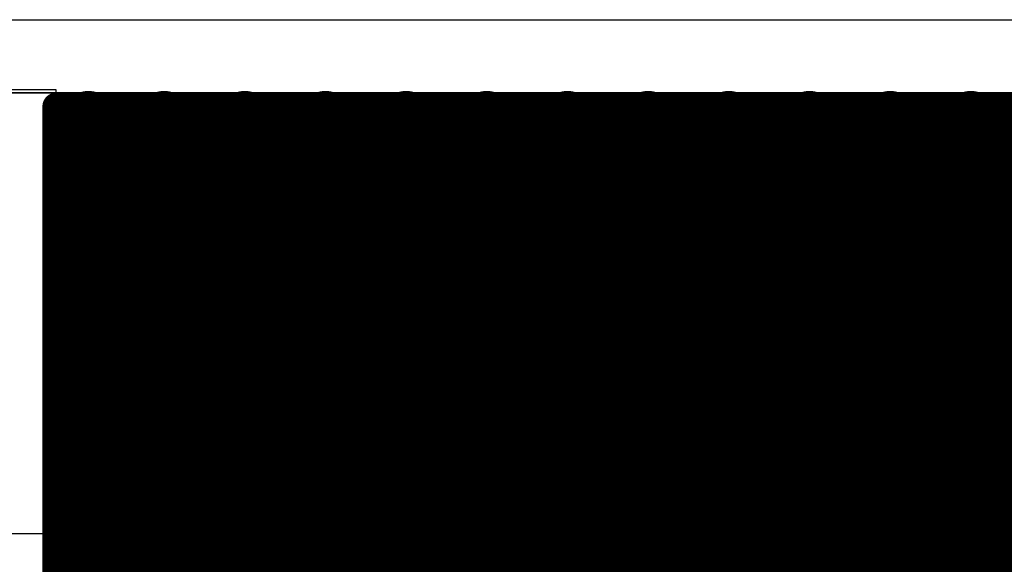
# Model space of a CAD drawing. Header units: millimetres. Extents: x 1.27 to 3.86, y 0.66 to 4.7.
# Tile 221 of 236: x 2.49 to 2.78, y 4.54 to 4.7. Entities that reach past the tile are written whole.
import ezdxf

# ---------------------------------------------------------------- set-up
doc = ezdxf.new("R2010")
doc.units = ezdxf.units.MM
doc.header["$MEASUREMENT"] = 0
for name, color, linetype in [('BottomLayer', 5, 'Continuous'), ('MidLayer1', 16, 'Continuous'), ('MidLayer2', 76, 'Continuous'), ('MidLayer3', 90, 'Continuous'), ('MidLayer4', 156, 'Continuous'), ('MidLayer6', 216, 'Continuous'), ('MultiLayer', 9, 'Continuous'), ('TopLayer', 1, 'Continuous'), ('ViaHoleLayer', 16, 'Continuous')]:
    doc.layers.add(name, color=color, linetype=linetype)

msp = doc.modelspace()

# ---------------------------------------------------------------- linework, layer by layer
at = {"layer": 'BottomLayer'}
msp.add_line((1.7220001, 4.6779995), (3.8319989, 4.6779995), dxfattribs=at)
at = {"layer": 'MidLayer1'}
for p, q in [((2.5016299, 4.6788496), (2.48, 4.6788501)), ((2.5016303, 3.9750095), (2.5016299, 4.6788496))]:
    msp.add_line(p, q, dxfattribs=at)
at = {"layer": 'MidLayer1', "const_width": 0.008}
for points in [[(2.5016299, 4.6739975), (3.8270106, 4.6740007)], [(2.5016299, 4.6739975), (2.5016303, 3.9750095)], [(2.505, 3.9716398), (2.505, 4.6739975)], [(2.51, 3.9666398), (2.51, 4.6739975)], [(2.515, 3.9616398), (2.515, 4.6739975)], [(2.52, 3.9566398), (2.52, 4.6739975)], [(2.525, 3.9516398), (2.525, 4.6739976)], [(2.53, 3.9466398), (2.53, 4.6739976)], [(2.535, 3.9416398), (2.535, 4.6739976)], [(2.54, 3.9366398), (2.54, 4.6739976)], [(2.545, 3.9316399), (2.545, 4.6739976)], [(2.55, 3.9266399), (2.55, 4.6739976)], [(2.555, 3.9216399), (2.555, 4.6739976)], [(2.56, 3.9166399), (2.56, 4.6739976)], [(2.565, 3.9116399), (2.565, 4.6739977)], [(2.57, 3.9066399), (2.57, 4.6739977)], [(2.575, 3.9016399), (2.575, 4.6739977)], [(2.58, 3.8966399), (2.58, 4.6739977)], [(2.585, 3.8916399), (2.585, 4.6739977)], [(2.59, 3.8866399), (2.59, 4.6739977)], [(2.595, 3.8816399), (2.595, 4.6739977)], [(2.6, 3.8766399), (2.6, 4.6739977)], [(2.605, 3.8716399), (2.605, 4.6739977)], [(2.61, 3.8666399), (2.61, 4.6739978)], [(2.615, 3.8616399), (2.615, 4.6739978)], [(2.62, 3.8566399), (2.62, 4.6739978)], [(2.625, 3.8516399), (2.625, 4.6739978)], [(2.63, 3.84664), (2.63, 4.6739978)], [(2.635, 3.84164), (2.635, 4.6739978)], [(2.64, 3.83664), (2.64, 4.6739978)], [(2.645, 3.83164), (2.645, 4.6739978)], [(2.65, 3.82664), (2.65, 4.6739979)], [(2.655, 3.82164), (2.655, 4.6739979)], [(2.66, 3.81664), (2.66, 4.6739979)], [(2.665, 3.81164), (2.665, 4.6739979)], [(2.67, 3.7344196), (2.67, 4.6739979)], [(2.675, 3.7294197), (2.675, 4.6739979)], [(2.68, 3.7244197), (2.68, 4.6739979)], [(2.685, 3.7194198), (2.685, 4.6739979)], [(2.69, 3.7144199), (2.69, 4.673998)], [(2.695, 3.7094199), (2.695, 4.673998)], [(2.7, 3.7602392), (2.7, 4.673998)], [(2.705, 3.7645444), (2.705, 4.673998)], [(2.71, 3.7667399), (2.71, 4.673998)], [(2.715, 3.76752), (2.715, 4.673998)], [(2.72, 3.7670519), (2.72, 4.673998)], [(2.725, 3.7652389), (2.725, 4.673998)], [(2.73, 3.7615826), (2.73, 4.6739981)], [(2.735, 3.7534195), (2.735, 4.6739981)], [(2.74, 3.7100307), (2.74, 4.6739981)], [(2.745, 3.7116561), (2.745, 4.6739981)], [(2.75, 3.7586821), (2.75, 4.6739981)], [(2.755, 3.7637639), (2.755, 4.6739981)], [(2.76, 3.7663599), (2.76, 4.6739981)], [(2.765, 3.7674477), (2.765, 4.6739981)], [(2.77, 3.7672735), (2.77, 4.6739981)], [(2.775, 3.7658019), (2.775, 4.6739982)], [(2.78, 3.7626681), (2.78, 4.6739982)], [(2.5016299, 4.67), (3.8270106, 4.67)], [(2.5016299, 4.665), (3.8270106, 4.665)], [(2.5016299, 4.66), (3.8270105, 4.66)], [(2.5016299, 4.655), (3.8270105, 4.655)], [(2.5016299, 4.65), (3.8270105, 4.65)], [(2.5016299, 4.645), (3.8270105, 4.645)], [(2.5016299, 4.64), (3.8270104, 4.64)], [(2.5016299, 4.635), (3.8270104, 4.635)], [(2.5016299, 4.63), (3.8270104, 4.63)], [(2.5016299, 4.625), (3.8270104, 4.625)], [(2.5016299, 4.62), (3.8270103, 4.62)], [(2.5016299, 4.615), (3.8270103, 4.615)], [(2.5016299, 4.61), (3.8270103, 4.61)], [(2.5016299, 4.605), (3.8270103, 4.605)], [(2.5016299, 4.6), (3.8270103, 4.6)], [(2.5016299, 4.595), (3.8270102, 4.595)], [(2.5016299, 4.59), (3.8270102, 4.59)], [(2.50163, 4.585), (3.8270102, 4.585)], [(2.50163, 4.58), (3.8270102, 4.58)], [(2.50163, 4.575), (3.8270101, 4.575)], [(2.50163, 4.57), (3.8270101, 4.57)], [(2.50163, 4.565), (3.8270101, 4.565)], [(2.50163, 4.56), (3.8270101, 4.56)], [(2.50163, 4.555), (3.82701, 4.555)], [(2.50163, 4.55), (3.82701, 4.55)], [(2.50163, 4.545), (3.82701, 4.545)], [(2.50163, 4.54), (3.82701, 4.54)]]:
    msp.add_lwpolyline(points, dxfattribs=at)
at = {"layer": 'MidLayer1'}
for points, const_width in [([(2.4996299, 4.6739975, 1), (2.5036299, 4.6739975, 1)], 0.004), ([(2.4996299, 4.6739975, 1), (2.5036299, 4.6739975, 1)], 0.004), ([(2.503, 4.6739975, 1), (2.507, 4.6739975, 1)], 0.004), ([(2.5071587, 4.6706516, 1), (2.5150287, 4.6706516, 1)], 0.00787), ([(2.508, 4.6739975, 1), (2.512, 4.6739975, 1)], 0.004), ([(2.513, 4.6739975, 1), (2.517, 4.6739975, 1)], 0.004), ([(2.518, 4.6739975, 1), (2.522, 4.6739975, 1)], 0.004), ([(2.523, 4.6739976, 1), (2.527, 4.6739976, 1)], 0.004), ([(2.5293241, 4.6706516, 1), (2.5371941, 4.6706516, 1)], 0.00787), ([(2.528, 4.6739976, 1), (2.532, 4.6739976, 1)], 0.004), ([(2.533, 4.6739976, 1), (2.537, 4.6739976, 1)], 0.004), ([(2.538, 4.6739976, 1), (2.542, 4.6739976, 1)], 0.004), ([(2.543, 4.6739976, 1), (2.547, 4.6739976, 1)], 0.004), ([(2.548, 4.6739976, 1), (2.552, 4.6739976, 1)], 0.004), ([(2.5529461, 4.6706516, 1), (2.5608161, 4.6706516, 1)], 0.00787), ([(2.553, 4.6739976, 1), (2.557, 4.6739976, 1)], 0.004), ([(2.558, 4.6739976, 1), (2.562, 4.6739976, 1)], 0.004), ([(2.563, 4.6739977, 1), (2.567, 4.6739977, 1)], 0.004), ([(2.568, 4.6739977, 1), (2.572, 4.6739977, 1)], 0.004), ([(2.573, 4.6739977, 1), (2.577, 4.6739977, 1)], 0.004), ([(2.5765682, 4.6706516, 1), (2.5844382, 4.6706516, 1)], 0.00787), ([(2.578, 4.6739977, 1), (2.582, 4.6739977, 1)], 0.004), ([(2.583, 4.6739977, 1), (2.587, 4.6739977, 1)], 0.004), ([(2.588, 4.6739977, 1), (2.592, 4.6739977, 1)], 0.004), ([(2.593, 4.6739977, 1), (2.597, 4.6739977, 1)], 0.004), ([(2.598, 4.6739977, 1), (2.602, 4.6739977, 1)], 0.004), ([(2.6001902, 4.6706516, 1), (2.6080602, 4.6706516, 1)], 0.00787), ([(2.603, 4.6739977, 1), (2.607, 4.6739977, 1)], 0.004), ([(2.608, 4.6739978, 1), (2.612, 4.6739978, 1)], 0.004), ([(2.613, 4.6739978, 1), (2.617, 4.6739978, 1)], 0.004), ([(2.618, 4.6739978, 1), (2.622, 4.6739978, 1)], 0.004), ([(2.6238123, 4.6706516, 1), (2.6316823, 4.6706516, 1)], 0.00787), ([(2.623, 4.6739978, 1), (2.627, 4.6739978, 1)], 0.004), ([(2.628, 4.6739978, 1), (2.632, 4.6739978, 1)], 0.004), ([(2.633, 4.6739978, 1), (2.637, 4.6739978, 1)], 0.004), ([(2.638, 4.6739978, 1), (2.642, 4.6739978, 1)], 0.004), ([(2.643, 4.6739978, 1), (2.647, 4.6739978, 1)], 0.004), ([(2.6474343, 4.6706516, 1), (2.6553043, 4.6706516, 1)], 0.00787), ([(2.648, 4.6739979, 1), (2.652, 4.6739979, 1)], 0.004), ([(2.653, 4.6739979, 1), (2.657, 4.6739979, 1)], 0.004), ([(2.658, 4.6739979, 1), (2.662, 4.6739979, 1)], 0.004), ([(2.663, 4.6739979, 1), (2.667, 4.6739979, 1)], 0.004), ([(2.668, 4.6739979, 1), (2.672, 4.6739979, 1)], 0.004), ([(2.6710563, 4.6706516, 1), (2.6789263, 4.6706516, 1)], 0.00787), ([(2.673, 4.6739979, 1), (2.677, 4.6739979, 1)], 0.004), ([(2.678, 4.6739979, 1), (2.682, 4.6739979, 1)], 0.004), ([(2.683, 4.6739979, 1), (2.687, 4.6739979, 1)], 0.004), ([(2.688, 4.673998, 1), (2.692, 4.673998, 1)], 0.004), ([(2.6946784, 4.6706516, 1), (2.7025484, 4.6706516, 1)], 0.00787), ([(2.693, 4.673998, 1), (2.697, 4.673998, 1)], 0.004), ([(2.698, 4.673998, 1), (2.702, 4.673998, 1)], 0.004), ([(2.703, 4.673998, 1), (2.707, 4.673998, 1)], 0.004), ([(2.708, 4.673998, 1), (2.712, 4.673998, 1)], 0.004), ([(2.713, 4.673998, 1), (2.717, 4.673998, 1)], 0.004), ([(2.7183004, 4.6706516, 1), (2.7261704, 4.6706516, 1)], 0.00787), ([(2.718, 4.673998, 1), (2.722, 4.673998, 1)], 0.004), ([(2.723, 4.673998, 1), (2.727, 4.673998, 1)], 0.004), ([(2.728, 4.6739981, 1), (2.732, 4.6739981, 1)], 0.004), ([(2.733, 4.6739981, 1), (2.737, 4.6739981, 1)], 0.004), ([(2.738, 4.6739981, 1), (2.742, 4.6739981, 1)], 0.004), ([(2.7419225, 4.6706516, 1), (2.7497925, 4.6706516, 1)], 0.00787), ([(2.743, 4.6739981, 1), (2.747, 4.6739981, 1)], 0.004), ([(2.748, 4.6739981, 1), (2.752, 4.6739981, 1)], 0.004), ([(2.753, 4.6739981, 1), (2.757, 4.6739981, 1)], 0.004), ([(2.758, 4.6739981, 1), (2.762, 4.6739981, 1)], 0.004), ([(2.763, 4.6739981, 1), (2.767, 4.6739981, 1)], 0.004), ([(2.7655445, 4.6706516, 1), (2.7734145, 4.6706516, 1)], 0.00787), ([(2.768, 4.6739981, 1), (2.772, 4.6739981, 1)], 0.004), ([(2.773, 4.6739982, 1), (2.777, 4.6739982, 1)], 0.004), ([(2.778, 4.6739982, 1), (2.782, 4.6739982, 1)], 0.004), ([(2.4996299, 4.67, 1), (2.5036299, 4.67, 1)], 0.004), ([(2.4996299, 4.665, 1), (2.5036299, 4.665, 1)], 0.004), ([(2.4996299, 4.66, 1), (2.5036299, 4.66, 1)], 0.004), ([(2.4996299, 4.655, 1), (2.5036299, 4.655, 1)], 0.004), ([(2.4996299, 4.65, 1), (2.5036299, 4.65, 1)], 0.004), ([(2.5071587, 4.6470296, 1), (2.5150287, 4.6470296, 1)], 0.00787), ([(2.5293241, 4.6470296, 1), (2.5371941, 4.6470296, 1)], 0.00787), ([(2.5529461, 4.6470296, 1), (2.5608161, 4.6470296, 1)], 0.00787), ([(2.5765682, 4.6470296, 1), (2.5844382, 4.6470296, 1)], 0.00787), ([(2.6001902, 4.6470296, 1), (2.6080602, 4.6470296, 1)], 0.00787), ([(2.6238123, 4.6470296, 1), (2.6316823, 4.6470296, 1)], 0.00787), ([(2.6474343, 4.6470296, 1), (2.6553043, 4.6470296, 1)], 0.00787), ([(2.6710563, 4.6470296, 1), (2.6789263, 4.6470296, 1)], 0.00787), ([(2.6946784, 4.6470296, 1), (2.7025484, 4.6470296, 1)], 0.00787), ([(2.7183004, 4.6470296, 1), (2.7261704, 4.6470296, 1)], 0.00787), ([(2.7419225, 4.6470296, 1), (2.7497925, 4.6470296, 1)], 0.00787), ([(2.7655445, 4.6470296, 1), (2.7734145, 4.6470296, 1)], 0.00787), ([(2.4996299, 4.645, 1), (2.5036299, 4.645, 1)], 0.004), ([(2.4996299, 4.64, 1), (2.5036299, 4.64, 1)], 0.004), ([(2.4996299, 4.635, 1), (2.5036299, 4.635, 1)], 0.004), ([(2.4996299, 4.63, 1), (2.5036299, 4.63, 1)], 0.004), ([(2.5071587, 4.6234075, 1), (2.5150287, 4.6234075, 1)], 0.00787), ([(2.5293241, 4.6234075, 1), (2.5371941, 4.6234075, 1)], 0.00787), ([(2.4996299, 4.625, 1), (2.5036299, 4.625, 1)], 0.004), ([(2.4996299, 4.62, 1), (2.5036299, 4.62, 1)], 0.004), ([(2.4996299, 4.615, 1), (2.5036299, 4.615, 1)], 0.004), ([(2.4996299, 4.61, 1), (2.5036299, 4.61, 1)], 0.004), ([(2.4996299, 4.605, 1), (2.5036299, 4.605, 1)], 0.004), ([(2.5071587, 4.5997855, 1), (2.5150287, 4.5997855, 1)], 0.00787), ([(2.5293241, 4.5997855, 1), (2.5371941, 4.5997855, 1)], 0.00787), ([(2.4996299, 4.6, 1), (2.5036299, 4.6, 1)], 0.004), ([(2.4996299, 4.595, 1), (2.5036299, 4.595, 1)], 0.004), ([(2.4996299, 4.59, 1), (2.5036299, 4.59, 1)], 0.004), ([(2.49963, 4.585, 1), (2.50363, 4.585, 1)], 0.004), ([(2.49963, 4.58, 1), (2.50363, 4.58, 1)], 0.004), ([(2.5071587, 4.5761634, 1), (2.5150287, 4.5761634, 1)], 0.00787), ([(2.5293241, 4.5761634, 1), (2.5371941, 4.5761634, 1)], 0.00787), ([(2.49963, 4.575, 1), (2.50363, 4.575, 1)], 0.004), ([(2.49963, 4.57, 1), (2.50363, 4.57, 1)], 0.004), ([(2.49963, 4.565, 1), (2.50363, 4.565, 1)], 0.004), ([(2.49963, 4.56, 1), (2.50363, 4.56, 1)], 0.004), ([(2.49963, 4.555, 1), (2.50363, 4.555, 1)], 0.004), ([(2.5071587, 4.5525414, 1), (2.5150287, 4.5525414, 1)], 0.00787), ([(2.5293241, 4.5525414, 1), (2.5371941, 4.5525414, 1)], 0.00787), ([(2.49963, 4.55, 1), (2.50363, 4.55, 1)], 0.004), ([(2.49963, 4.545, 1), (2.50363, 4.545, 1)], 0.004), ([(2.49963, 4.54, 1), (2.50363, 4.54, 1)], 0.004)]:
    msp.add_lwpolyline(points, format="xyb", close=True, dxfattribs=dict(at, const_width=const_width))
at = {"layer": 'MidLayer2'}
msp.add_line((1.7219968, 4.6779957), (3.8319979, 4.6779969), dxfattribs=at)
at = {"layer": 'MidLayer3'}
msp.add_line((1.722, 4.6779991), (3.4363736, 4.6780002), dxfattribs=at)
at = {"layer": 'MidLayer4'}
msp.add_line((1.7219968, 4.678003), (3.8319989, 4.6779995), dxfattribs=at)
at = {"layer": 'MidLayer6'}
msp.add_line((2.4550017, 4.54905), (3.3827499, 4.54905), dxfattribs=at)
at = {"layer": 'MultiLayer'}
for p, q in [((1.6920014, 4.6993623), (3.8573478, 4.6993519)), ((3.8319989, 4.6779995), (1.7219968, 4.678003))]:
    msp.add_line(p, q, dxfattribs=at)
at = {"layer": 'MultiLayer', "const_width": 0.00787}
for points in [[(2.5071587, 4.6706516, 1), (2.5150287, 4.6706516, 1)], [(2.5293241, 4.6706516, 1), (2.5371941, 4.6706516, 1)], [(2.5529461, 4.6706516, 1), (2.5608161, 4.6706516, 1)], [(2.5765682, 4.6706516, 1), (2.5844382, 4.6706516, 1)], [(2.6001902, 4.6706516, 1), (2.6080602, 4.6706516, 1)], [(2.6238123, 4.6706516, 1), (2.6316823, 4.6706516, 1)], [(2.6474343, 4.6706516, 1), (2.6553043, 4.6706516, 1)], [(2.6710563, 4.6706516, 1), (2.6789263, 4.6706516, 1)], [(2.6946784, 4.6706516, 1), (2.7025484, 4.6706516, 1)], [(2.7183004, 4.6706516, 1), (2.7261704, 4.6706516, 1)], [(2.7419225, 4.6706516, 1), (2.7497925, 4.6706516, 1)], [(2.7655445, 4.6706516, 1), (2.7734145, 4.6706516, 1)], [(2.5071587, 4.6470296, 1), (2.5150287, 4.6470296, 1)], [(2.5293241, 4.6470296, 1), (2.5371941, 4.6470296, 1)], [(2.5529461, 4.6470296, 1), (2.5608161, 4.6470296, 1)], [(2.5765682, 4.6470296, 1), (2.5844382, 4.6470296, 1)], [(2.6001902, 4.6470296, 1), (2.6080602, 4.6470296, 1)], [(2.6238123, 4.6470296, 1), (2.6316823, 4.6470296, 1)], [(2.6474343, 4.6470296, 1), (2.6553043, 4.6470296, 1)], [(2.6710563, 4.6470296, 1), (2.6789263, 4.6470296, 1)], [(2.6946784, 4.6470296, 1), (2.7025484, 4.6470296, 1)], [(2.7183004, 4.6470296, 1), (2.7261704, 4.6470296, 1)], [(2.7419225, 4.6470296, 1), (2.7497925, 4.6470296, 1)], [(2.7655445, 4.6470296, 1), (2.7734145, 4.6470296, 1)], [(2.5071587, 4.6234075, 1), (2.5150287, 4.6234075, 1)], [(2.5293241, 4.6234075, 1), (2.5371941, 4.6234075, 1)], [(2.5071587, 4.5997855, 1), (2.5150287, 4.5997855, 1)], [(2.5293241, 4.5997855, 1), (2.5371941, 4.5997855, 1)], [(2.5071587, 4.5761634, 1), (2.5150287, 4.5761634, 1)], [(2.5293241, 4.5761634, 1), (2.5371941, 4.5761634, 1)], [(2.5071587, 4.5525414, 1), (2.5150287, 4.5525414, 1)], [(2.5293241, 4.5525414, 1), (2.5371941, 4.5525414, 1)]]:
    msp.add_lwpolyline(points, format="xyb", close=True, dxfattribs=at)
at = {"layer": 'TopLayer'}
for p, q in [((2.3597783, 4.6780019), (2.5208784, 4.6780017)), ((2.5017392, 4.6744661), (2.5052748, 4.6780017)), ((2.5052748, 4.6780017), (2.9722893, 4.6780009)), ((2.5208784, 4.6780017), (2.5407403, 4.6779636)), ((2.5407403, 4.6779636), (2.5407394, 4.0059995)), ((2.5017395, 4.6399965), (2.5017392, 4.6744661)), ((3.6687008, 4.639999), (2.5017395, 4.6399965))]:
    msp.add_line(p, q, dxfattribs=at)
at = {"layer": 'TopLayer', "const_width": 0.006885}
for points in [[(2.5076512, 4.6706516, 1), (2.5145362, 4.6706516, 1)], [(2.5298166, 4.6706516, 1), (2.5367016, 4.6706516, 1)], [(2.5534386, 4.6706516, 1), (2.5603236, 4.6706516, 1)], [(2.5770607, 4.6706516, 1), (2.5839457, 4.6706516, 1)], [(2.6006827, 4.6706516, 1), (2.6075677, 4.6706516, 1)], [(2.6243048, 4.6706516, 1), (2.6311898, 4.6706516, 1)], [(2.6479268, 4.6706516, 1), (2.6548118, 4.6706516, 1)], [(2.6715488, 4.6706516, 1), (2.6784338, 4.6706516, 1)], [(2.6951709, 4.6706516, 1), (2.7020559, 4.6706516, 1)], [(2.7187929, 4.6706516, 1), (2.7256779, 4.6706516, 1)], [(2.742415, 4.6706516, 1), (2.7493, 4.6706516, 1)], [(2.766037, 4.6706516, 1), (2.772922, 4.6706516, 1)], [(2.5076512, 4.6470296, 1), (2.5145362, 4.6470296, 1)], [(2.5298166, 4.6470296, 1), (2.5367016, 4.6470296, 1)], [(2.5534386, 4.6470296, 1), (2.5603236, 4.6470296, 1)], [(2.5770607, 4.6470296, 1), (2.5839457, 4.6470296, 1)], [(2.6006827, 4.6470296, 1), (2.6075677, 4.6470296, 1)], [(2.6243048, 4.6470296, 1), (2.6311898, 4.6470296, 1)], [(2.6479268, 4.6470296, 1), (2.6548118, 4.6470296, 1)], [(2.6715488, 4.6470296, 1), (2.6784338, 4.6470296, 1)], [(2.6951709, 4.6470296, 1), (2.7020559, 4.6470296, 1)], [(2.7187929, 4.6470296, 1), (2.7256779, 4.6470296, 1)], [(2.742415, 4.6470296, 1), (2.7493, 4.6470296, 1)], [(2.766037, 4.6470296, 1), (2.772922, 4.6470296, 1)], [(2.5076512, 4.6234075, 1), (2.5145362, 4.6234075, 1)], [(2.5298166, 4.6234075, 1), (2.5367016, 4.6234075, 1)], [(2.5076512, 4.5997855, 1), (2.5145362, 4.5997855, 1)], [(2.5298166, 4.5997855, 1), (2.5367016, 4.5997855, 1)], [(2.5076512, 4.5761634, 1), (2.5145362, 4.5761634, 1)], [(2.5298166, 4.5761634, 1), (2.5367016, 4.5761634, 1)], [(2.5076512, 4.5525414, 1), (2.5145362, 4.5525414, 1)], [(2.5298166, 4.5525414, 1), (2.5367016, 4.5525414, 1)]]:
    msp.add_lwpolyline(points, format="xyb", close=True, dxfattribs=at)
at = {"layer": 'ViaHoleLayer', "const_width": 0.00295}
for points in [[(2.5096187, 4.6706516, 1), (2.5125687, 4.6706516, 1)], [(2.5317841, 4.6706516, 1), (2.5347341, 4.6706516, 1)], [(2.5554061, 4.6706516, 1), (2.5583561, 4.6706516, 1)], [(2.5790282, 4.6706516, 1), (2.5819782, 4.6706516, 1)], [(2.6026502, 4.6706516, 1), (2.6056002, 4.6706516, 1)], [(2.6262723, 4.6706516, 1), (2.6292223, 4.6706516, 1)], [(2.6498943, 4.6706516, 1), (2.6528443, 4.6706516, 1)], [(2.6735163, 4.6706516, 1), (2.6764663, 4.6706516, 1)], [(2.6971384, 4.6706516, 1), (2.7000884, 4.6706516, 1)], [(2.7207604, 4.6706516, 1), (2.7237104, 4.6706516, 1)], [(2.7443825, 4.6706516, 1), (2.7473325, 4.6706516, 1)], [(2.7680045, 4.6706516, 1), (2.7709545, 4.6706516, 1)], [(2.5096187, 4.6470296, 1), (2.5125687, 4.6470296, 1)], [(2.5317841, 4.6470296, 1), (2.5347341, 4.6470296, 1)], [(2.5554061, 4.6470296, 1), (2.5583561, 4.6470296, 1)], [(2.5790282, 4.6470296, 1), (2.5819782, 4.6470296, 1)], [(2.6026502, 4.6470296, 1), (2.6056002, 4.6470296, 1)], [(2.6262723, 4.6470296, 1), (2.6292223, 4.6470296, 1)], [(2.6498943, 4.6470296, 1), (2.6528443, 4.6470296, 1)], [(2.6735163, 4.6470296, 1), (2.6764663, 4.6470296, 1)], [(2.6971384, 4.6470296, 1), (2.7000884, 4.6470296, 1)], [(2.7207604, 4.6470296, 1), (2.7237104, 4.6470296, 1)], [(2.7443825, 4.6470296, 1), (2.7473325, 4.6470296, 1)], [(2.7680045, 4.6470296, 1), (2.7709545, 4.6470296, 1)], [(2.5096187, 4.6234075, 1), (2.5125687, 4.6234075, 1)], [(2.5317841, 4.6234075, 1), (2.5347341, 4.6234075, 1)], [(2.5096187, 4.5997855, 1), (2.5125687, 4.5997855, 1)], [(2.5317841, 4.5997855, 1), (2.5347341, 4.5997855, 1)], [(2.5096187, 4.5761634, 1), (2.5125687, 4.5761634, 1)], [(2.5317841, 4.5761634, 1), (2.5347341, 4.5761634, 1)], [(2.5096187, 4.5525414, 1), (2.5125687, 4.5525414, 1)], [(2.5317841, 4.5525414, 1), (2.5347341, 4.5525414, 1)]]:
    msp.add_lwpolyline(points, format="xyb", close=True, dxfattribs=at)

doc.saveas('drawing.dxf')
